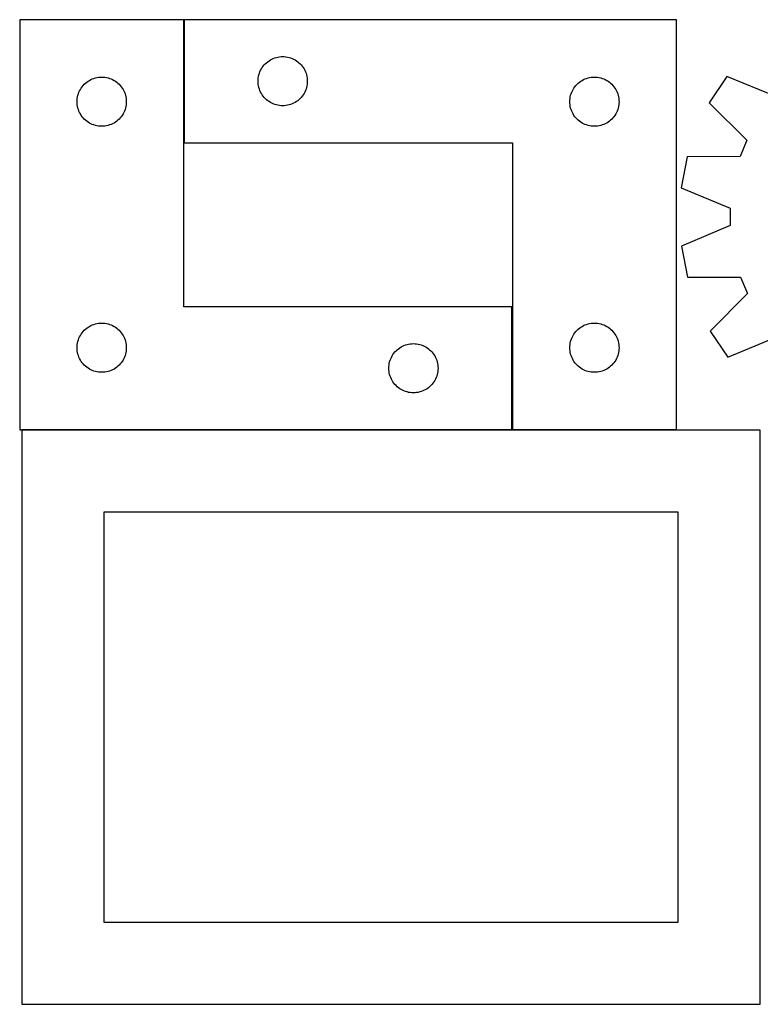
# Model space of a CAD drawing. Header units: millimetres. Extents: x 7 to 1243, y 7 to 2493.
# Tile 14 of 22: x 7 to 277, y 2122 to 2482. Entities that reach past the tile are written whole.
import ezdxf

# ---------------------------------------------------------------- set-up
doc = ezdxf.new("R2010")
doc.units = ezdxf.units.MM
doc.layers.add('COMMON', color=5, linetype='CONTINUOUS', true_color=0x0000ff)
doc.layers.add('CUT', color=7, linetype='CONTINUOUS', true_color=0x000000)

msp = doc.modelspace()

# ---------------------------------------------------------------- linework, layer by layer
at = {"layer": 'COMMON'}
for p, q in [((66.620934, 2436.930532), (66.620934, 2481.930532)), ((186.620934, 2331.930532), (186.620934, 2376.930532)), ((186.520933, 2331.830532), (7.346378, 2331.830532)), ((246.720934, 2331.830532), (186.720934, 2331.830532))]:
    msp.add_line(p, q, dxfattribs=at)
at = {"layer": 'CUT'}
for p, q in [((66.520933, 2481.930532), (6.520933, 2481.930532)), ((6.520933, 2481.930532), (6.520933, 2331.930532)), ((66.520933, 2376.930532), (66.520933, 2481.930532)), ((246.720934, 2481.930532), (66.720934, 2481.930532)), ((66.720934, 2481.930532), (66.720934, 2436.930532)), ((246.720934, 2331.930532), (246.720934, 2481.930532)), ((98.220934, 2467.224761), (98.740336, 2467.502387)), ((98.740336, 2467.502387), (99.276783, 2467.745448)), ((99.276783, 2467.745448), (99.827979, 2467.952904)), ((99.827979, 2467.952904), (100.391563, 2468.123865)), ((100.391563, 2468.123865), (100.965121, 2468.2576)), ((100.965121, 2468.2576), (101.546198, 2468.353536)), ((101.546198, 2468.353536), (102.132306, 2468.411263)), ((102.132306, 2468.411263), (102.720934, 2468.430532)), ((102.720934, 2468.430532), (103.309562, 2468.411263)), ((103.309562, 2468.411263), (103.89567, 2468.353536)), ((103.89567, 2468.353536), (104.476747, 2468.2576)), ((104.476747, 2468.2576), (105.050306, 2468.123865)), ((105.050306, 2468.123865), (105.613889, 2467.952904)), ((105.613889, 2467.952904), (106.165085, 2467.745448)), ((106.165085, 2467.745448), (106.701532, 2467.502387)), ((106.701532, 2467.502387), (107.220934, 2467.224761)), ((94.649079, 2463.411131), (94.926705, 2463.930532)), ((94.926705, 2463.930532), (95.237708, 2464.430664)), ((95.237708, 2464.430664), (95.580754, 2464.909385)), ((95.580754, 2464.909385), (95.954376, 2465.364645)), ((95.954376, 2465.364645), (96.356973, 2465.794493)), ((96.356973, 2465.794493), (96.786822, 2466.197091)), ((96.786822, 2466.197091), (97.242081, 2466.570712)), ((97.242081, 2466.570712), (97.720802, 2466.913759)), ((97.720802, 2466.913759), (98.220934, 2467.224761)), ((107.220934, 2467.224761), (107.721066, 2466.913759)), ((107.721066, 2466.913759), (108.199787, 2466.570712)), ((108.199787, 2466.570712), (108.655046, 2466.197091)), ((108.655046, 2466.197091), (109.084895, 2465.794493)), ((109.084895, 2465.794493), (109.487492, 2465.364645)), ((109.487492, 2465.364645), (109.861114, 2464.909385)), ((109.861114, 2464.909385), (110.204161, 2464.430664)), ((110.204161, 2464.430664), (110.515163, 2463.930532)), ((110.515163, 2463.930532), (110.792789, 2463.411131)), ((32.540335, 2460.002387), (33.076782, 2460.245448)), ((33.076782, 2460.245448), (33.627978, 2460.452904)), ((33.627978, 2460.452904), (34.191562, 2460.623865)), ((34.191562, 2460.623865), (34.76512, 2460.7576)), ((34.76512, 2460.7576), (35.346197, 2460.853536)), ((35.346197, 2460.853536), (35.932305, 2460.911263)), ((35.932305, 2460.911263), (36.520933, 2460.930532)), ((36.520933, 2460.930532), (37.109561, 2460.911263)), ((37.109561, 2460.911263), (37.695669, 2460.853536)), ((37.695669, 2460.853536), (38.276746, 2460.7576)), ((38.276746, 2460.7576), (38.850305, 2460.623865)), ((38.850305, 2460.623865), (39.413888, 2460.452904)), ((39.413888, 2460.452904), (39.965084, 2460.245448)), ((39.965084, 2460.245448), (40.501531, 2460.002387)), ((93.740204, 2460.019161), (93.79793, 2460.605268)), ((93.79793, 2460.605268), (93.893867, 2461.186345)), ((93.893867, 2461.186345), (94.027602, 2461.759904)), ((94.027602, 2461.759904), (94.198563, 2462.323488)), ((94.198563, 2462.323488), (94.406018, 2462.874683)), ((94.406018, 2462.874683), (94.649079, 2463.411131)), ((110.792789, 2463.411131), (111.03585, 2462.874683)), ((111.03585, 2462.874683), (111.243305, 2462.323488)), ((111.243305, 2462.323488), (111.414267, 2461.759904)), ((111.414267, 2461.759904), (111.548002, 2461.186345)), ((111.548002, 2461.186345), (111.643938, 2460.605268)), ((111.643938, 2460.605268), (111.701664, 2460.019161)), ((212.740336, 2460.002387), (213.276783, 2460.245448)), ((213.276783, 2460.245448), (213.827979, 2460.452904)), ((213.827979, 2460.452904), (214.391563, 2460.623865)), ((214.391563, 2460.623865), (214.965121, 2460.7576)), ((214.965121, 2460.7576), (215.546198, 2460.853536)), ((215.546198, 2460.853536), (216.132306, 2460.911263)), ((216.132306, 2460.911263), (216.720934, 2460.930532)), ((216.720934, 2460.930532), (217.309562, 2460.911263)), ((217.309562, 2460.911263), (217.89567, 2460.853536)), ((217.89567, 2460.853536), (218.476747, 2460.7576)), ((218.476747, 2460.7576), (219.050306, 2460.623865)), ((219.050306, 2460.623865), (219.613889, 2460.452904)), ((219.613889, 2460.452904), (220.165085, 2460.245448)), ((220.165085, 2460.245448), (220.701532, 2460.002387)), ((265.111646, 2461.160143), (258.742255, 2451.541602)), ((283.068837, 2453.881288), (265.111646, 2461.160143)), ((28.726704, 2456.430532), (29.037707, 2456.930664)), ((29.037707, 2456.930664), (29.380753, 2457.409385)), ((29.380753, 2457.409385), (29.754375, 2457.864645)), ((29.754375, 2457.864645), (30.156972, 2458.294493)), ((30.156972, 2458.294493), (30.586821, 2458.697091)), ((30.586821, 2458.697091), (31.04208, 2459.070712)), ((31.04208, 2459.070712), (31.520801, 2459.413759)), ((31.520801, 2459.413759), (32.020933, 2459.724761)), ((32.020933, 2459.724761), (32.540335, 2460.002387)), ((40.501531, 2460.002387), (41.020933, 2459.724761)), ((41.020933, 2459.724761), (41.521065, 2459.413759)), ((41.521065, 2459.413759), (41.999786, 2459.070712)), ((41.999786, 2459.070712), (42.455045, 2458.697091)), ((42.455045, 2458.697091), (42.884894, 2458.294493)), ((42.884894, 2458.294493), (43.287491, 2457.864645)), ((43.287491, 2457.864645), (43.661113, 2457.409385)), ((43.661113, 2457.409385), (44.00416, 2456.930664)), ((44.00416, 2456.930664), (44.315162, 2456.430532)), ((93.720934, 2459.430532), (93.740204, 2460.019161)), ((93.740204, 2458.841904), (93.720934, 2459.430532)), ((93.79793, 2458.255797), (93.740204, 2458.841904)), ((93.893867, 2457.674719), (93.79793, 2458.255797)), ((94.027602, 2457.101161), (93.893867, 2457.674719)), ((94.198563, 2456.537577), (94.027602, 2457.101161)), ((111.414267, 2457.101161), (111.243305, 2456.537577)), ((111.548002, 2457.674719), (111.414267, 2457.101161)), ((111.643938, 2458.255797), (111.548002, 2457.674719)), ((111.701664, 2458.841904), (111.643938, 2458.255797)), ((111.701664, 2460.019161), (111.720934, 2459.430532)), ((111.720934, 2459.430532), (111.701664, 2458.841904)), ((208.926705, 2456.430532), (209.237708, 2456.930664)), ((209.237708, 2456.930664), (209.580754, 2457.409385)), ((209.580754, 2457.409385), (209.954376, 2457.864645)), ((209.954376, 2457.864645), (210.356973, 2458.294493)), ((210.356973, 2458.294493), (210.786822, 2458.697091)), ((210.786822, 2458.697091), (211.242081, 2459.070712)), ((211.242081, 2459.070712), (211.720802, 2459.413759)), ((211.720802, 2459.413759), (212.220934, 2459.724761)), ((212.220934, 2459.724761), (212.740336, 2460.002387)), ((220.701532, 2460.002387), (221.220934, 2459.724761)), ((221.220934, 2459.724761), (221.721066, 2459.413759)), ((221.721066, 2459.413759), (222.199787, 2459.070712)), ((222.199787, 2459.070712), (222.655046, 2458.697091)), ((222.655046, 2458.697091), (223.084895, 2458.294493)), ((223.084895, 2458.294493), (223.487492, 2457.864645)), ((223.487492, 2457.864645), (223.861114, 2457.409385)), ((223.861114, 2457.409385), (224.204161, 2456.930664)), ((224.204161, 2456.930664), (224.515163, 2456.430532)), ((27.540203, 2452.519161), (27.597929, 2453.105268)), ((27.597929, 2453.105268), (27.693866, 2453.686345)), ((27.693866, 2453.686345), (27.827601, 2454.259904)), ((27.827601, 2454.259904), (27.998562, 2454.823488)), ((27.998562, 2454.823488), (28.206017, 2455.374683)), ((28.206017, 2455.374683), (28.449078, 2455.911131)), ((28.449078, 2455.911131), (28.726704, 2456.430532)), ((44.315162, 2456.430532), (44.592788, 2455.911131)), ((44.592788, 2455.911131), (44.835849, 2455.374683)), ((44.835849, 2455.374683), (45.043304, 2454.823488)), ((45.043304, 2454.823488), (45.214266, 2454.259904)), ((45.214266, 2454.259904), (45.348001, 2453.686345)), ((45.348001, 2453.686345), (45.443937, 2453.105268)), ((45.443937, 2453.105268), (45.501663, 2452.519161)), ((94.406018, 2455.986381), (94.198563, 2456.537577)), ((94.649079, 2455.449934), (94.406018, 2455.986381)), ((94.926705, 2454.930532), (94.649079, 2455.449934)), ((95.237708, 2454.4304), (94.926705, 2454.930532)), ((95.580754, 2453.951679), (95.237708, 2454.4304)), ((95.954376, 2453.49642), (95.580754, 2453.951679)), ((96.356973, 2453.066571), (95.954376, 2453.49642)), ((96.786822, 2452.663974), (96.356973, 2453.066571)), ((109.084895, 2453.066571), (108.655046, 2452.663974)), ((109.487492, 2453.49642), (109.084895, 2453.066571)), ((109.861114, 2453.951679), (109.487492, 2453.49642)), ((110.204161, 2454.4304), (109.861114, 2453.951679)), ((110.515163, 2454.930532), (110.204161, 2454.4304)), ((110.792789, 2455.449934), (110.515163, 2454.930532)), ((111.03585, 2455.986381), (110.792789, 2455.449934)), ((111.243305, 2456.537577), (111.03585, 2455.986381)), ((207.740204, 2452.519161), (207.79793, 2453.105268)), ((207.79793, 2453.105268), (207.893867, 2453.686345)), ((207.893867, 2453.686345), (208.027602, 2454.259904)), ((208.027602, 2454.259904), (208.198563, 2454.823488)), ((208.198563, 2454.823488), (208.406018, 2455.374683)), ((208.406018, 2455.374683), (208.649079, 2455.911131)), ((208.649079, 2455.911131), (208.926705, 2456.430532)), ((224.515163, 2456.430532), (224.792789, 2455.911131)), ((224.792789, 2455.911131), (225.03585, 2455.374683)), ((225.03585, 2455.374683), (225.243305, 2454.823488)), ((225.243305, 2454.823488), (225.414267, 2454.259904)), ((225.414267, 2454.259904), (225.548002, 2453.686345)), ((225.548002, 2453.686345), (225.643938, 2453.105268)), ((225.643938, 2453.105268), (225.701664, 2452.519161)), ((27.520933, 2451.930532), (27.540203, 2452.519161)), ((27.540203, 2451.341904), (27.520933, 2451.930532)), ((27.597929, 2450.755797), (27.540203, 2451.341904)), ((27.693866, 2450.174719), (27.597929, 2450.755797)), ((27.827601, 2449.601161), (27.693866, 2450.174719)), ((27.998562, 2449.037577), (27.827601, 2449.601161)), ((45.214266, 2449.601161), (45.043304, 2449.037577)), ((45.348001, 2450.174719), (45.214266, 2449.601161)), ((45.443937, 2450.755797), (45.348001, 2450.174719)), ((45.501663, 2451.341904), (45.443937, 2450.755797)), ((45.501663, 2452.519161), (45.520933, 2451.930532)), ((45.520933, 2451.930532), (45.501663, 2451.341904)), ((97.242081, 2452.290352), (96.786822, 2452.663974)), ((97.720802, 2451.947306), (97.242081, 2452.290352)), ((98.220934, 2451.636304), (97.720802, 2451.947306)), ((98.740336, 2451.358678), (98.220934, 2451.636304)), ((99.276783, 2451.115617), (98.740336, 2451.358678)), ((99.827979, 2450.908161), (99.276783, 2451.115617)), ((100.391563, 2450.7372), (99.827979, 2450.908161)), ((100.965121, 2450.603465), (100.391563, 2450.7372)), ((101.546198, 2450.507529), (100.965121, 2450.603465)), ((102.132306, 2450.449802), (101.546198, 2450.507529)), ((102.720934, 2450.430532), (102.132306, 2450.449802)), ((103.309562, 2450.449802), (102.720934, 2450.430532)), ((103.89567, 2450.507529), (103.309562, 2450.449802)), ((104.476747, 2450.603465), (103.89567, 2450.507529)), ((105.050306, 2450.7372), (104.476747, 2450.603465)), ((105.613889, 2450.908161), (105.050306, 2450.7372)), ((106.165085, 2451.115617), (105.613889, 2450.908161)), ((106.701532, 2451.358678), (106.165085, 2451.115617)), ((107.220934, 2451.636304), (106.701532, 2451.358678)), ((107.721066, 2451.947306), (107.220934, 2451.636304)), ((108.199787, 2452.290352), (107.721066, 2451.947306)), ((108.655046, 2452.663974), (108.199787, 2452.290352)), ((207.720934, 2451.930532), (207.740204, 2452.519161)), ((207.740204, 2451.341904), (207.720934, 2451.930532)), ((207.79793, 2450.755797), (207.740204, 2451.341904)), ((207.893867, 2450.174719), (207.79793, 2450.755797)), ((208.027602, 2449.601161), (207.893867, 2450.174719)), ((208.198563, 2449.037577), (208.027602, 2449.601161)), ((225.414267, 2449.601161), (225.243305, 2449.037577)), ((225.548002, 2450.174719), (225.414267, 2449.601161)), ((225.643938, 2450.755797), (225.548002, 2450.174719)), ((225.701664, 2451.341904), (225.643938, 2450.755797)), ((225.701664, 2452.519161), (225.720934, 2451.930532)), ((225.720934, 2451.930532), (225.701664, 2451.341904)), ((258.742255, 2451.541602), (272.452937, 2437.850013)), ((28.206017, 2448.486381), (27.998562, 2449.037577)), ((28.449078, 2447.949934), (28.206017, 2448.486381)), ((28.726704, 2447.430532), (28.449078, 2447.949934)), ((29.037707, 2446.9304), (28.726704, 2447.430532)), ((29.380753, 2446.451679), (29.037707, 2446.9304)), ((29.754375, 2445.99642), (29.380753, 2446.451679)), ((30.156972, 2445.566571), (29.754375, 2445.99642)), ((43.287491, 2445.99642), (42.884894, 2445.566571)), ((43.661113, 2446.451679), (43.287491, 2445.99642)), ((44.00416, 2446.9304), (43.661113, 2446.451679)), ((44.315162, 2447.430532), (44.00416, 2446.9304)), ((44.592788, 2447.949934), (44.315162, 2447.430532)), ((44.835849, 2448.486381), (44.592788, 2447.949934)), ((45.043304, 2449.037577), (44.835849, 2448.486381)), ((208.406018, 2448.486381), (208.198563, 2449.037577)), ((208.649079, 2447.949934), (208.406018, 2448.486381)), ((208.926705, 2447.430532), (208.649079, 2447.949934)), ((209.237708, 2446.9304), (208.926705, 2447.430532)), ((209.580754, 2446.451679), (209.237708, 2446.9304)), ((209.954376, 2445.99642), (209.580754, 2446.451679)), ((210.356973, 2445.566571), (209.954376, 2445.99642)), ((223.487492, 2445.99642), (223.084895, 2445.566571)), ((223.861114, 2446.451679), (223.487492, 2445.99642)), ((224.204161, 2446.9304), (223.861114, 2446.451679)), ((224.515163, 2447.430532), (224.204161, 2446.9304)), ((224.792789, 2447.949934), (224.515163, 2447.430532)), ((225.03585, 2448.486381), (224.792789, 2447.949934)), ((225.243305, 2449.037577), (225.03585, 2448.486381)), ((30.586821, 2445.163974), (30.156972, 2445.566571)), ((31.04208, 2444.790352), (30.586821, 2445.163974)), ((31.520801, 2444.447306), (31.04208, 2444.790352)), ((32.020933, 2444.136304), (31.520801, 2444.447306)), ((32.540335, 2443.858678), (32.020933, 2444.136304)), ((33.076782, 2443.615617), (32.540335, 2443.858678)), ((33.627978, 2443.408161), (33.076782, 2443.615617)), ((34.191562, 2443.2372), (33.627978, 2443.408161)), ((34.76512, 2443.103465), (34.191562, 2443.2372)), ((35.346197, 2443.007529), (34.76512, 2443.103465)), ((35.932305, 2442.949802), (35.346197, 2443.007529)), ((36.520933, 2442.930532), (35.932305, 2442.949802)), ((37.109561, 2442.949802), (36.520933, 2442.930532)), ((37.695669, 2443.007529), (37.109561, 2442.949802)), ((38.276746, 2443.103465), (37.695669, 2443.007529)), ((38.850305, 2443.2372), (38.276746, 2443.103465)), ((39.413888, 2443.408161), (38.850305, 2443.2372)), ((39.965084, 2443.615617), (39.413888, 2443.408161)), ((40.501531, 2443.858678), (39.965084, 2443.615617)), ((41.020933, 2444.136304), (40.501531, 2443.858678)), ((41.521065, 2444.447306), (41.020933, 2444.136304)), ((41.999786, 2444.790352), (41.521065, 2444.447306)), ((42.455045, 2445.163974), (41.999786, 2444.790352)), ((42.884894, 2445.566571), (42.455045, 2445.163974)), ((210.786822, 2445.163974), (210.356973, 2445.566571)), ((211.242081, 2444.790352), (210.786822, 2445.163974)), ((211.720802, 2444.447306), (211.242081, 2444.790352)), ((212.220934, 2444.136304), (211.720802, 2444.447306)), ((212.740336, 2443.858678), (212.220934, 2444.136304)), ((213.276783, 2443.615617), (212.740336, 2443.858678)), ((213.827979, 2443.408161), (213.276783, 2443.615617)), ((214.391563, 2443.2372), (213.827979, 2443.408161)), ((214.965121, 2443.103465), (214.391563, 2443.2372)), ((215.546198, 2443.007529), (214.965121, 2443.103465)), ((216.132306, 2442.949802), (215.546198, 2443.007529)), ((216.720934, 2442.930532), (216.132306, 2442.949802)), ((217.309562, 2442.949802), (216.720934, 2442.930532)), ((217.89567, 2443.007529), (217.309562, 2442.949802)), ((218.476747, 2443.103465), (217.89567, 2443.007529)), ((219.050306, 2443.2372), (218.476747, 2443.103465)), ((219.613889, 2443.408161), (219.050306, 2443.2372)), ((220.165085, 2443.615617), (219.613889, 2443.408161)), ((220.701532, 2443.858678), (220.165085, 2443.615617)), ((221.220934, 2444.136304), (220.701532, 2443.858678)), ((221.721066, 2444.447306), (221.220934, 2444.136304)), ((222.199787, 2444.790352), (221.721066, 2444.447306)), ((222.655046, 2445.163974), (222.199787, 2444.790352)), ((223.084895, 2445.566571), (222.655046, 2445.163974)), ((66.720934, 2436.930532), (186.720934, 2436.930532)), ((186.720934, 2436.930532), (186.720934, 2331.930532)), ((272.452937, 2437.850013), (270.016993, 2431.899478)), ((250.641215, 2431.752344), (248.437521, 2420.42851)), ((270.016993, 2431.899478), (250.641215, 2431.752344)), ((248.437521, 2420.42851), (266.344084, 2413.025982)), ((266.344084, 2413.025982), (266.370736, 2406.596209)), ((266.370736, 2406.596209), (248.526157, 2399.045485)), ((248.526157, 2399.045485), (250.823653, 2387.74031)), ((250.823653, 2387.74031), (270.199985, 2387.753811)), ((270.199985, 2387.753811), (272.685176, 2381.823675)), ((272.685176, 2381.823675), (259.088472, 2368.018891)), ((186.520933, 2376.930532), (66.520933, 2376.930532)), ((186.520933, 2331.930532), (186.520933, 2376.930532)), ((32.540335, 2370.002387), (33.076782, 2370.245448)), ((33.076782, 2370.245448), (33.627978, 2370.452904)), ((33.627978, 2370.452904), (34.191562, 2370.623865)), ((34.191562, 2370.623865), (34.76512, 2370.7576)), ((34.76512, 2370.7576), (35.346197, 2370.853536)), ((35.346197, 2370.853536), (35.932305, 2370.911263)), ((35.932305, 2370.911263), (36.520933, 2370.930532)), ((36.520933, 2370.930532), (37.109561, 2370.911263)), ((37.109561, 2370.911263), (37.695669, 2370.853536)), ((37.695669, 2370.853536), (38.276746, 2370.7576)), ((38.276746, 2370.7576), (38.850305, 2370.623865)), ((38.850305, 2370.623865), (39.413888, 2370.452904)), ((39.413888, 2370.452904), (39.965084, 2370.245448)), ((39.965084, 2370.245448), (40.501531, 2370.002387)), ((212.740336, 2370.002387), (213.276783, 2370.245448)), ((213.276783, 2370.245448), (213.827979, 2370.452904)), ((213.827979, 2370.452904), (214.391563, 2370.623865)), ((214.391563, 2370.623865), (214.965121, 2370.7576)), ((214.965121, 2370.7576), (215.546198, 2370.853536)), ((215.546198, 2370.853536), (216.132306, 2370.911263)), ((216.132306, 2370.911263), (216.720934, 2370.930532)), ((216.720934, 2370.930532), (217.309562, 2370.911263)), ((217.309562, 2370.911263), (217.89567, 2370.853536)), ((217.89567, 2370.853536), (218.476747, 2370.7576)), ((218.476747, 2370.7576), (219.050306, 2370.623865)), ((219.050306, 2370.623865), (219.613889, 2370.452904)), ((219.613889, 2370.452904), (220.165085, 2370.245448)), ((220.165085, 2370.245448), (220.701532, 2370.002387)), ((28.726704, 2366.430532), (29.037707, 2366.930664)), ((29.037707, 2366.930664), (29.380753, 2367.409385)), ((29.380753, 2367.409385), (29.754375, 2367.864645)), ((29.754375, 2367.864645), (30.156972, 2368.294493)), ((30.156972, 2368.294493), (30.586821, 2368.697091)), ((30.586821, 2368.697091), (31.04208, 2369.070712)), ((31.04208, 2369.070712), (31.520801, 2369.413759)), ((31.520801, 2369.413759), (32.020933, 2369.724761)), ((32.020933, 2369.724761), (32.540335, 2370.002387)), ((40.501531, 2370.002387), (41.020933, 2369.724761)), ((41.020933, 2369.724761), (41.521065, 2369.413759)), ((41.521065, 2369.413759), (41.999786, 2369.070712)), ((41.999786, 2369.070712), (42.455045, 2368.697091)), ((42.455045, 2368.697091), (42.884894, 2368.294493)), ((42.884894, 2368.294493), (43.287491, 2367.864645)), ((43.287491, 2367.864645), (43.661113, 2367.409385)), ((43.661113, 2367.409385), (44.00416, 2366.930664)), ((44.00416, 2366.930664), (44.315162, 2366.430532)), ((208.926705, 2366.430532), (209.237708, 2366.930664)), ((209.237708, 2366.930664), (209.580754, 2367.409385)), ((209.580754, 2367.409385), (209.954376, 2367.864645)), ((209.954376, 2367.864645), (210.356973, 2368.294493)), ((210.356973, 2368.294493), (210.786822, 2368.697091)), ((210.786822, 2368.697091), (211.242081, 2369.070712)), ((211.242081, 2369.070712), (211.720802, 2369.413759)), ((211.720802, 2369.413759), (212.220934, 2369.724761)), ((212.220934, 2369.724761), (212.740336, 2370.002387)), ((220.701532, 2370.002387), (221.220934, 2369.724761)), ((221.220934, 2369.724761), (221.721066, 2369.413759)), ((221.721066, 2369.413759), (222.199787, 2369.070712)), ((222.199787, 2369.070712), (222.655046, 2368.697091)), ((222.655046, 2368.697091), (223.084895, 2368.294493)), ((223.084895, 2368.294493), (223.487492, 2367.864645)), ((223.487492, 2367.864645), (223.861114, 2367.409385)), ((223.861114, 2367.409385), (224.204161, 2366.930664)), ((224.204161, 2366.930664), (224.515163, 2366.430532)), ((259.088472, 2368.018891), (265.537384, 2358.453485)), ((27.540203, 2362.519161), (27.597929, 2363.105268)), ((27.597929, 2363.105268), (27.693866, 2363.686345)), ((27.693866, 2363.686345), (27.827601, 2364.259904)), ((27.827601, 2364.259904), (27.998562, 2364.823488)), ((27.998562, 2364.823488), (28.206017, 2365.374683)), ((28.206017, 2365.374683), (28.449078, 2365.911131)), ((28.449078, 2365.911131), (28.726704, 2366.430532)), ((44.315162, 2366.430532), (44.592788, 2365.911131)), ((44.592788, 2365.911131), (44.835849, 2365.374683)), ((44.835849, 2365.374683), (45.043304, 2364.823488)), ((45.043304, 2364.823488), (45.214266, 2364.259904)), ((45.214266, 2364.259904), (45.348001, 2363.686345)), ((45.348001, 2363.686345), (45.443937, 2363.105268)), ((45.443937, 2363.105268), (45.501663, 2362.519161)), ((147.076782, 2362.745448), (147.627978, 2362.952904)), ((147.627978, 2362.952904), (148.191562, 2363.123865)), ((148.191562, 2363.123865), (148.76512, 2363.2576)), ((148.76512, 2363.2576), (149.346197, 2363.353536)), ((149.346197, 2363.353536), (149.932305, 2363.411263)), ((149.932305, 2363.411263), (150.520933, 2363.430532)), ((150.520933, 2363.430532), (151.109561, 2363.411263)), ((151.109561, 2363.411263), (151.695669, 2363.353536)), ((151.695669, 2363.353536), (152.276746, 2363.2576)), ((152.276746, 2363.2576), (152.850305, 2363.123865)), ((152.850305, 2363.123865), (153.413888, 2362.952904)), ((153.413888, 2362.952904), (153.965084, 2362.745448)), ((207.740204, 2362.519161), (207.79793, 2363.105268)), ((207.79793, 2363.105268), (207.893867, 2363.686345)), ((207.893867, 2363.686345), (208.027602, 2364.259904)), ((208.027602, 2364.259904), (208.198563, 2364.823488)), ((208.198563, 2364.823488), (208.406018, 2365.374683)), ((208.406018, 2365.374683), (208.649079, 2365.911131)), ((208.649079, 2365.911131), (208.926705, 2366.430532)), ((224.515163, 2366.430532), (224.792789, 2365.911131)), ((224.792789, 2365.911131), (225.03585, 2365.374683)), ((225.03585, 2365.374683), (225.243305, 2364.823488)), ((225.243305, 2364.823488), (225.414267, 2364.259904)), ((225.414267, 2364.259904), (225.548002, 2363.686345)), ((225.548002, 2363.686345), (225.643938, 2363.105268)), ((225.643938, 2363.105268), (225.701664, 2362.519161)), ((265.537384, 2358.453485), (283.433614, 2365.880958)), ((27.520933, 2361.930532), (27.540203, 2362.519161)), ((27.540203, 2361.341904), (27.520933, 2361.930532)), ((27.597929, 2360.755797), (27.540203, 2361.341904)), ((27.693866, 2360.174719), (27.597929, 2360.755797)), ((27.827601, 2359.601161), (27.693866, 2360.174719)), ((27.998562, 2359.037577), (27.827601, 2359.601161)), ((45.214266, 2359.601161), (45.043304, 2359.037577)), ((45.348001, 2360.174719), (45.214266, 2359.601161)), ((45.443937, 2360.755797), (45.348001, 2360.174719)), ((45.501663, 2361.341904), (45.443937, 2360.755797)), ((45.501663, 2362.519161), (45.520933, 2361.930532)), ((45.520933, 2361.930532), (45.501663, 2361.341904)), ((142.726704, 2358.930532), (143.037707, 2359.430664)), ((143.037707, 2359.430664), (143.380753, 2359.909385)), ((143.380753, 2359.909385), (143.754375, 2360.364645)), ((143.754375, 2360.364645), (144.156972, 2360.794493)), ((144.156972, 2360.794493), (144.586821, 2361.197091)), ((144.586821, 2361.197091), (145.04208, 2361.570712)), ((145.04208, 2361.570712), (145.520801, 2361.913759)), ((145.520801, 2361.913759), (146.020933, 2362.224761)), ((146.020933, 2362.224761), (146.540335, 2362.502387)), ((146.540335, 2362.502387), (147.076782, 2362.745448)), ((153.965084, 2362.745448), (154.501531, 2362.502387)), ((154.501531, 2362.502387), (155.020933, 2362.224761)), ((155.020933, 2362.224761), (155.521065, 2361.913759)), ((155.521065, 2361.913759), (155.999786, 2361.570712)), ((155.999786, 2361.570712), (156.455045, 2361.197091)), ((156.455045, 2361.197091), (156.884894, 2360.794493)), ((156.884894, 2360.794493), (157.287491, 2360.364645)), ((157.287491, 2360.364645), (157.661113, 2359.909385)), ((157.661113, 2359.909385), (158.00416, 2359.430664)), ((158.00416, 2359.430664), (158.315162, 2358.930532)), ((207.720934, 2361.930532), (207.740204, 2362.519161)), ((207.740204, 2361.341904), (207.720934, 2361.930532)), ((207.79793, 2360.755797), (207.740204, 2361.341904)), ((207.893867, 2360.174719), (207.79793, 2360.755797)), ((208.027602, 2359.601161), (207.893867, 2360.174719)), ((208.198563, 2359.037577), (208.027602, 2359.601161)), ((225.414267, 2359.601161), (225.243305, 2359.037577)), ((225.548002, 2360.174719), (225.414267, 2359.601161)), ((225.643938, 2360.755797), (225.548002, 2360.174719)), ((225.701664, 2361.341904), (225.643938, 2360.755797)), ((225.701664, 2362.519161), (225.720934, 2361.930532)), ((225.720934, 2361.930532), (225.701664, 2361.341904)), ((28.206017, 2358.486381), (27.998562, 2359.037577)), ((28.449078, 2357.949934), (28.206017, 2358.486381)), ((28.726704, 2357.430532), (28.449078, 2357.949934)), ((29.037707, 2356.9304), (28.726704, 2357.430532)), ((29.380753, 2356.451679), (29.037707, 2356.9304)), ((29.754375, 2355.99642), (29.380753, 2356.451679)), ((30.156972, 2355.566571), (29.754375, 2355.99642)), ((43.287491, 2355.99642), (42.884894, 2355.566571)), ((43.661113, 2356.451679), (43.287491, 2355.99642)), ((44.00416, 2356.9304), (43.661113, 2356.451679)), ((44.315162, 2357.430532), (44.00416, 2356.9304)), ((44.592788, 2357.949934), (44.315162, 2357.430532)), ((44.835849, 2358.486381), (44.592788, 2357.949934)), ((45.043304, 2359.037577), (44.835849, 2358.486381)), ((141.597929, 2355.605268), (141.693866, 2356.186345)), ((141.693866, 2356.186345), (141.827601, 2356.759904)), ((141.827601, 2356.759904), (141.998562, 2357.323488)), ((141.998562, 2357.323488), (142.206017, 2357.874683)), ((142.206017, 2357.874683), (142.449078, 2358.411131)), ((142.449078, 2358.411131), (142.726704, 2358.930532)), ((158.315162, 2358.930532), (158.592788, 2358.411131)), ((158.592788, 2358.411131), (158.835849, 2357.874683)), ((158.835849, 2357.874683), (159.043304, 2357.323488)), ((159.043304, 2357.323488), (159.214266, 2356.759904)), ((159.214266, 2356.759904), (159.348001, 2356.186345)), ((159.348001, 2356.186345), (159.443937, 2355.605268)), ((208.406018, 2358.486381), (208.198563, 2359.037577)), ((208.649079, 2357.949934), (208.406018, 2358.486381)), ((208.926705, 2357.430532), (208.649079, 2357.949934)), ((209.237708, 2356.9304), (208.926705, 2357.430532)), ((209.580754, 2356.451679), (209.237708, 2356.9304)), ((209.954376, 2355.99642), (209.580754, 2356.451679)), ((210.356973, 2355.566571), (209.954376, 2355.99642)), ((223.487492, 2355.99642), (223.084895, 2355.566571)), ((223.861114, 2356.451679), (223.487492, 2355.99642)), ((224.204161, 2356.9304), (223.861114, 2356.451679)), ((224.515163, 2357.430532), (224.204161, 2356.9304)), ((224.792789, 2357.949934), (224.515163, 2357.430532)), ((225.03585, 2358.486381), (224.792789, 2357.949934)), ((225.243305, 2359.037577), (225.03585, 2358.486381)), ((30.586821, 2355.163974), (30.156972, 2355.566571)), ((31.04208, 2354.790352), (30.586821, 2355.163974)), ((31.520801, 2354.447306), (31.04208, 2354.790352)), ((32.020933, 2354.136304), (31.520801, 2354.447306)), ((32.540335, 2353.858678), (32.020933, 2354.136304)), ((33.076782, 2353.615617), (32.540335, 2353.858678)), ((33.627978, 2353.408161), (33.076782, 2353.615617)), ((34.191562, 2353.2372), (33.627978, 2353.408161)), ((34.76512, 2353.103465), (34.191562, 2353.2372)), ((35.346197, 2353.007529), (34.76512, 2353.103465)), ((35.932305, 2352.949802), (35.346197, 2353.007529)), ((36.520933, 2352.930532), (35.932305, 2352.949802)), ((37.109561, 2352.949802), (36.520933, 2352.930532)), ((37.695669, 2353.007529), (37.109561, 2352.949802)), ((38.276746, 2353.103465), (37.695669, 2353.007529)), ((38.850305, 2353.2372), (38.276746, 2353.103465)), ((39.413888, 2353.408161), (38.850305, 2353.2372)), ((39.965084, 2353.615617), (39.413888, 2353.408161)), ((40.501531, 2353.858678), (39.965084, 2353.615617)), ((41.020933, 2354.136304), (40.501531, 2353.858678)), ((41.521065, 2354.447306), (41.020933, 2354.136304)), ((41.999786, 2354.790352), (41.521065, 2354.447306)), ((42.455045, 2355.163974), (41.999786, 2354.790352)), ((42.884894, 2355.566571), (42.455045, 2355.163974)), ((141.520933, 2354.430532), (141.540203, 2355.019161)), ((141.540203, 2353.841904), (141.520933, 2354.430532)), ((141.540203, 2355.019161), (141.597929, 2355.605268)), ((141.597929, 2353.255797), (141.540203, 2353.841904)), ((141.693866, 2352.674719), (141.597929, 2353.255797)), ((141.827601, 2352.101161), (141.693866, 2352.674719)), ((159.348001, 2352.674719), (159.214266, 2352.101161)), ((159.443937, 2353.255797), (159.348001, 2352.674719)), ((159.443937, 2355.605268), (159.501663, 2355.019161)), ((159.501663, 2353.841904), (159.443937, 2353.255797)), ((159.501663, 2355.019161), (159.520933, 2354.430532)), ((159.520933, 2354.430532), (159.501663, 2353.841904)), ((210.786822, 2355.163974), (210.356973, 2355.566571)), ((211.242081, 2354.790352), (210.786822, 2355.163974)), ((211.720802, 2354.447306), (211.242081, 2354.790352)), ((212.220934, 2354.136304), (211.720802, 2354.447306)), ((212.740336, 2353.858678), (212.220934, 2354.136304)), ((213.276783, 2353.615617), (212.740336, 2353.858678)), ((213.827979, 2353.408161), (213.276783, 2353.615617)), ((214.391563, 2353.2372), (213.827979, 2353.408161)), ((214.965121, 2353.103465), (214.391563, 2353.2372)), ((215.546198, 2353.007529), (214.965121, 2353.103465)), ((216.132306, 2352.949802), (215.546198, 2353.007529)), ((216.720934, 2352.930532), (216.132306, 2352.949802)), ((217.309562, 2352.949802), (216.720934, 2352.930532)), ((217.89567, 2353.007529), (217.309562, 2352.949802)), ((218.476747, 2353.103465), (217.89567, 2353.007529)), ((219.050306, 2353.2372), (218.476747, 2353.103465)), ((219.613889, 2353.408161), (219.050306, 2353.2372)), ((220.165085, 2353.615617), (219.613889, 2353.408161)), ((220.701532, 2353.858678), (220.165085, 2353.615617)), ((221.220934, 2354.136304), (220.701532, 2353.858678)), ((221.721066, 2354.447306), (221.220934, 2354.136304)), ((222.199787, 2354.790352), (221.721066, 2354.447306)), ((222.655046, 2355.163974), (222.199787, 2354.790352)), ((223.084895, 2355.566571), (222.655046, 2355.163974)), ((141.998562, 2351.537577), (141.827601, 2352.101161)), ((142.206017, 2350.986381), (141.998562, 2351.537577)), ((142.449078, 2350.449934), (142.206017, 2350.986381)), ((142.726704, 2349.930532), (142.449078, 2350.449934)), ((143.037707, 2349.4304), (142.726704, 2349.930532)), ((143.380753, 2348.951679), (143.037707, 2349.4304)), ((143.754375, 2348.49642), (143.380753, 2348.951679)), ((157.661113, 2348.951679), (157.287491, 2348.49642)), ((158.00416, 2349.4304), (157.661113, 2348.951679)), ((158.315162, 2349.930532), (158.00416, 2349.4304)), ((158.592788, 2350.449934), (158.315162, 2349.930532)), ((158.835849, 2350.986381), (158.592788, 2350.449934)), ((159.043304, 2351.537577), (158.835849, 2350.986381)), ((159.214266, 2352.101161), (159.043304, 2351.537577)), ((144.156972, 2348.066571), (143.754375, 2348.49642)), ((144.586821, 2347.663974), (144.156972, 2348.066571)), ((145.04208, 2347.290352), (144.586821, 2347.663974)), ((145.520801, 2346.947306), (145.04208, 2347.290352)), ((146.020933, 2346.636304), (145.520801, 2346.947306)), ((146.540335, 2346.358678), (146.020933, 2346.636304)), ((147.076782, 2346.115617), (146.540335, 2346.358678)), ((147.627978, 2345.908161), (147.076782, 2346.115617)), ((148.191562, 2345.7372), (147.627978, 2345.908161)), ((148.76512, 2345.603465), (148.191562, 2345.7372)), ((149.346197, 2345.507529), (148.76512, 2345.603465)), ((149.932305, 2345.449802), (149.346197, 2345.507529)), ((150.520933, 2345.430532), (149.932305, 2345.449802)), ((151.109561, 2345.449802), (150.520933, 2345.430532)), ((151.695669, 2345.507529), (151.109561, 2345.449802)), ((152.276746, 2345.603465), (151.695669, 2345.507529)), ((152.850305, 2345.7372), (152.276746, 2345.603465)), ((153.413888, 2345.908161), (152.850305, 2345.7372)), ((153.965084, 2346.115617), (153.413888, 2345.908161)), ((154.501531, 2346.358678), (153.965084, 2346.115617)), ((155.020933, 2346.636304), (154.501531, 2346.358678)), ((155.521065, 2346.947306), (155.020933, 2346.636304)), ((155.999786, 2347.290352), (155.521065, 2346.947306)), ((156.455045, 2347.663974), (155.999786, 2347.290352)), ((156.884894, 2348.066571), (156.455045, 2347.663974)), ((157.287491, 2348.49642), (156.884894, 2348.066571)), ((6.520933, 2331.930532), (186.520933, 2331.930532)), ((277.346378, 2331.730531), (7.346378, 2331.730531)), ((7.346378, 2331.730531), (7.346378, 2121.730531)), ((186.720934, 2331.930532), (246.720934, 2331.930532)), ((277.346378, 2121.730531), (277.346378, 2331.730531)), ((247.346378, 2301.730531), (37.346378, 2301.730531)), ((37.346378, 2301.730531), (37.346378, 2151.730531)), ((247.346378, 2151.730531), (247.346378, 2301.730531)), ((37.346378, 2151.730531), (247.346378, 2151.730531)), ((7.346378, 2121.730531), (277.346378, 2121.730531))]:
    msp.add_line(p, q, dxfattribs=at)

doc.saveas('drawing.dxf')
